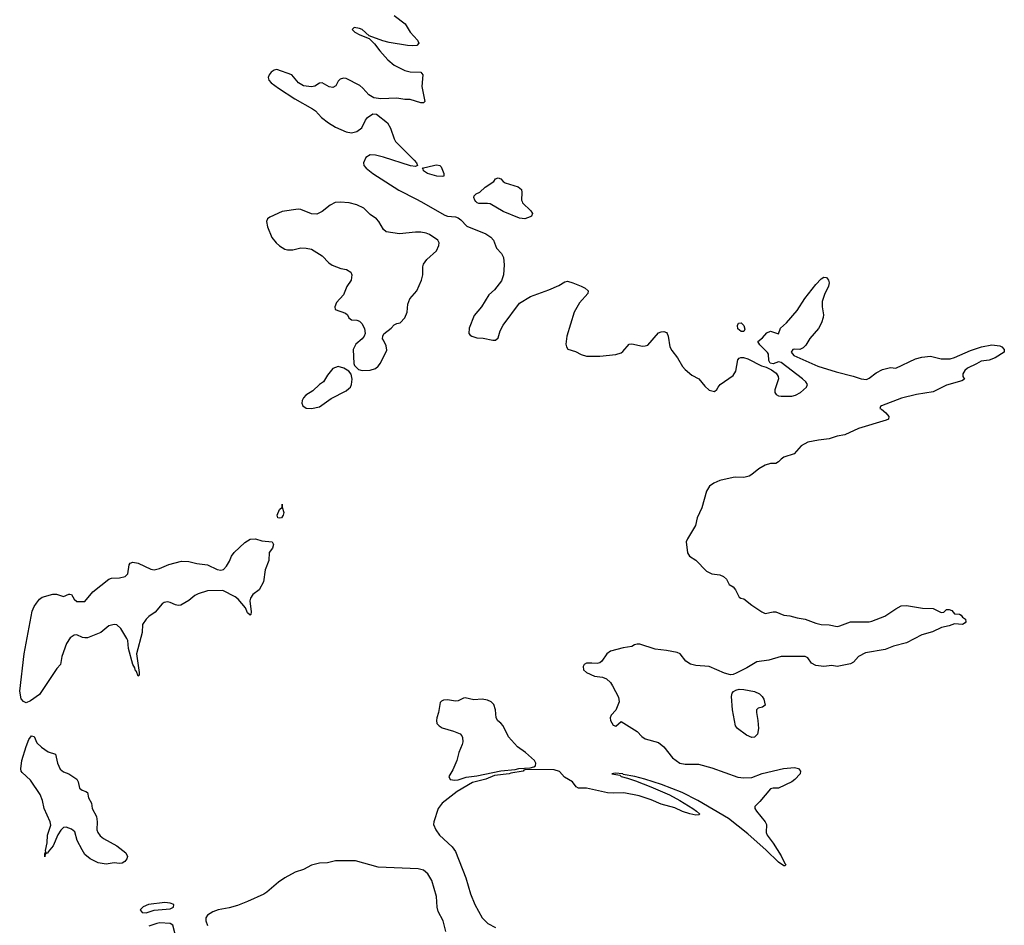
# Model space of a CAD drawing. Header units: inches. Extents: x 1384771 to 1534001, y 461348 to 645899.
# Tile 29 of 105: x 1411922 to 1419304, y 544575 to 551363. Entities that reach past the tile are written whole.
import ezdxf

# ---------------------------------------------------------------- set-up
doc = ezdxf.new("R2010")
doc.units = ezdxf.units.IN
doc.header["$MEASUREMENT"] = 0
doc.layers.add('B4514', color=7, linetype='Continuous')
doc.layers.add('B4515', color=7, linetype='Continuous')

msp = doc.modelspace()

# ---------------------------------------------------------------- linework, layer by layer
at = {"layer": 'B4514', "color": 6}
for points, elevation in [([(1414324.8, 549995.2), (1414287, 549993), (1414250, 549973.3), (1414190, 549925.1), (1414150, 549906.6), (1414110, 549908.5), (1414030, 549940.9), (1414010, 549942.8), (1413890, 549926), (1413796.5, 549883.5), (1413780.4, 549870), (1413772.2, 549850), (1413780.3, 549810), (1413811.4, 549730), (1413843.6, 549690), (1413870, 549667.6), (1413910, 549643.6), (1413930, 549639.5), (1413970, 549639.5), (1414030, 549654.3), (1414070, 549651.6), (1414110, 549642.6), (1414190, 549593.4), (1414240.3, 549540.3), (1414263.2, 549523.2), (1414330, 549499), (1414370.8, 549490), (1414404, 549470), (1414413, 549450), (1414407.9, 549412.1), (1414375.5, 549364.5), (1414350, 549301.2), (1414297.1, 549242.9), (1414283.8, 549210), (1414288, 549190), (1414364.5, 549164.5), (1414378.9, 549150), (1414389.3, 549129.3), (1414410, 549114.7), (1414450, 549111.1), (1414470, 549103.6), (1414485.8, 549085.8), (1414507.7, 549047.7), (1414511.3, 549011.3), (1414504.2, 548990), (1414489.5, 548970.5), (1414442, 548930), (1414421.8, 548890), (1414426.3, 548786.3), (1414431.8, 548771.8), (1414462, 548742), (1414490, 548734), (1414550, 548737.3), (1414590, 548748.1), (1414610, 548766.4), (1414626.3, 548790), (1414674.1, 548885.9), (1414670, 548918.7), (1414650, 548961.6), (1414641.6, 548970), (1414643.5, 548990), (1414652, 549008), (1414707.8, 549050), (1414730, 549076.4), (1414750, 549086.4), (1414775.1, 549090), (1414810, 549128), (1414826.4, 549170), (1414832.5, 549230), (1414845.5, 549270), (1414898.9, 549330), (1414935, 549410), (1414944.4, 549450), (1414944.7, 549510), (1414949.7, 549530), (1414975.1, 549565), (1415047.3, 549630), (1415063.7, 549670), (1415066, 549690), (1415057.2, 549710), (1414993.1, 549753.1), (1414970, 549762.9), (1414930, 549769.5), (1414890, 549769.5), (1414770, 549758.9), (1414670, 549774), (1414650, 549791.5), (1414614.8, 549850), (1414597.6, 549870), (1414550, 549903.2), (1414501.1, 549950), (1414450, 549976.8), (1414390.6, 549989.4)], 700), ([(1417350, 549025.2), (1417330, 549027.3), (1417306.1, 549046.1), (1417303.1, 549070), (1417311.4, 549088.6), (1417330, 549091.3), (1417350.2, 549070), (1417357.6, 549042.4)], 700), ([(1414310, 548763.5), (1414270.5, 548750), (1414230, 548699.1), (1414199.3, 548650), (1414170, 548629), (1414119.3, 548580.7), (1414067.2, 548550), (1414048.9, 548530), (1414039.8, 548510), (1414037.3, 548490), (1414043.5, 548470), (1414070, 548451), (1414110, 548448.4), (1414170, 548460.8), (1414255.7, 548524.3), (1414370, 548582.2), (1414390, 548598), (1414401.4, 548610), (1414409.8, 548630), (1414414.7, 548670), (1414406, 548706), (1414389.7, 548729.7), (1414352.3, 548752.2)], 700), ([(1413870, 547626.8), (1413857, 547630), (1413851.3, 547650), (1413870, 547690.7), (1413889.3, 547710), (1413890, 547731), (1413890.5, 547710.5), (1413901.3, 547670), (1413898, 547650), (1413884.9, 547630)], 600), ([(1413650, 546899), (1413630, 546918), (1413614.4, 546954.4), (1413559.8, 547019.8), (1413537.5, 547037.5), (1413445.4, 547085.4), (1413330, 547081.3), (1413260.6, 547059.4), (1413233.8, 547046.2), (1413190.5, 547009.5), (1413130, 546974.9), (1413110, 546972.7), (1413090, 546977.1), (1413050, 546995.4), (1413030, 546999.5), (1413005.5, 546994.5), (1412990, 546984.7), (1412937.9, 546922.1), (1412890.1, 546890), (1412869.5, 546870.5), (1412842.6, 546830), (1412838.8, 546770), (1412797.7, 546610), (1412817.5, 546470), (1412818, 546450), (1412810, 546442.6), (1412797.4, 546477.4), (1412790, 546483.6), (1412785.7, 546505.7), (1412769.9, 546530.1), (1412737.6, 546650), (1412731.6, 546710), (1412725.6, 546725.6), (1412678.9, 546798.9), (1412650, 546827.3), (1412630, 546831.1), (1412590, 546820.4), (1412530, 546769.4), (1412430, 546731.2), (1412410, 546729.1), (1412392.8, 546732.8), (1412350, 546752.2), (1412330, 546749.9), (1412301, 546730), (1412273.3, 546686.7), (1412236.4, 546590), (1412227.7, 546530), (1412200.5, 546499.5), (1412070, 546304.2), (1412002.6, 546257.4), (1411970, 546243.4), (1411950, 546252), (1411932.9, 546272.9), (1411921.5, 546330), (1411955.6, 546610), (1412016, 546930), (1412030, 546965.8), (1412046.5, 546990), (1412070, 547018.9), (1412090, 547034.7), (1412170, 547058.1), (1412196.8, 547056.8), (1412250, 547040.1), (1412290, 547058.5), (1412298, 547058), (1412310, 547055.6), (1412330, 547020.5), (1412350, 547002.4), (1412410, 547002), (1412470, 547073.7), (1412590, 547168.9), (1412610, 547178.3), (1412670, 547179.7), (1412711.6, 547190), (1412732.6, 547210), (1412742.4, 547277.6), (1412749.8, 547290.2), (1412770, 547297.3), (1412810, 547289.1), (1412904.4, 547244.4), (1412930, 547239.3), (1412970, 547249.3), (1413039.9, 547280.1), (1413134.6, 547305.4), (1413190, 547301.1), (1413250, 547287), (1413330, 547278.2), (1413403.3, 547243.3), (1413430, 547237.6), (1413450, 547243.3), (1413473.1, 547266.9), (1413495.1, 547304.9), (1413510, 547343.2), (1413530, 547369.1), (1413610, 547445.2), (1413650, 547470.7), (1413688.6, 547471.4), (1413736.5, 547456.5), (1413814.8, 547450), (1413825.4, 547430), (1413816.7, 547403.3), (1413792.4, 547370), (1413790.5, 547310), (1413761.3, 547238.7), (1413750, 547148.7), (1413716.3, 547090), (1413670, 547054), (1413652, 547027.9), (1413648.1, 547008.1), (1413656.1, 546923.9), (1413655.2, 546904.8)], 600), ([(1417410, 545982), (1417370, 546001.1), (1417303, 546050), (1417288.7, 546070), (1417266.3, 546190), (1417259.6, 546290), (1417264.3, 546315.7), (1417272.5, 546327.5), (1417290, 546338.4), (1417316, 546344), (1417350, 546343.4), (1417430, 546327.9), (1417469.1, 546309.1), (1417489.2, 546290), (1417500.7, 546270), (1417510, 546226), (1417490, 546211.3), (1417457.6, 546202.4), (1417446.7, 546190), (1417444.6, 546170), (1417456.9, 546110), (1417461.7, 546050), (1417452.5, 546007.5), (1417430, 545984.7)], 700), ([(1415260.9, 546279.1), (1415250, 546278.4), (1415210, 546258.9), (1415190, 546255.4), (1415130, 546265.1), (1415098, 546262), (1415083.9, 546256.1), (1415074.9, 546245.1), (1415062.4, 546170), (1415047.9, 546130), (1415045.8, 546110), (1415050, 546088.2), (1415066.4, 546070), (1415090, 546056), (1415174.8, 546030), (1415222.8, 546010), (1415236.5, 545996.5), (1415242.4, 545982.4), (1415243.7, 545950), (1415239.5, 545930), (1415213.7, 545870), (1415199.5, 545810), (1415170, 545740.9), (1415139.5, 545690), (1415148.6, 545668.6), (1415183.6, 545663.6), (1415210, 545666), (1415270, 545684.7), (1415350, 545695.5), (1415530, 545732.7), (1415636.8, 545743.2), (1415664, 545750), (1415750, 545755), (1415777.6, 545762.4), (1415788.3, 545771.7), (1415791, 545790), (1415781, 545810), (1415713.9, 545870), (1415653.5, 545913.5), (1415587, 545987), (1415546.9, 546070), (1415530, 546090.6), (1415506.9, 546106.9), (1415493.2, 546130), (1415487.9, 546190), (1415476.2, 546230), (1415456.4, 546250), (1415430, 546263.1), (1415390, 546269.8), (1415326.5, 546266.5)], 700), ([(1412670, 545037.6), (1412630, 545042.9), (1412570, 545033.1), (1412510, 545043.1), (1412450, 545073.2), (1412410, 545106.6), (1412390, 545140.8), (1412353.3, 545210), (1412335.2, 545275.2), (1412310, 545296.2), (1412270, 545311.9), (1412250, 545307.6), (1412230, 545287.7), (1412206.9, 545253.1), (1412173.1, 545170), (1412135.1, 545124.9), (1412130, 545113), (1412124.5, 545115.5), (1412112.1, 545107.9), (1412110, 545089.4), (1412109.2, 545110), (1412117.2, 545122.8), (1412115.8, 545135.8), (1412127.1, 545192.9), (1412130.4, 545250), (1412154.7, 545325.3), (1412151, 545350), (1412105.8, 545450), (1412091.9, 545511.9), (1412075.8, 545555.8), (1412003, 545663), (1411939.6, 545719.6), (1411932.8, 545730), (1411929.2, 545749.2), (1411937.3, 545810), (1411970, 545914.8), (1411990, 545967), (1412010, 545995.2), (1412030, 545991), (1412050, 545944), (1412086, 545910), (1412135.1, 545875.1), (1412190, 545858.6), (1412204.9, 545790), (1412225.4, 545745.4), (1412250, 545726.3), (1412290.5, 545710.5), (1412349.4, 545669.4), (1412359, 545650), (1412370, 545603.5), (1412390, 545587.4), (1412418.6, 545578.6), (1412429, 545570), (1412437.9, 545530), (1412460.2, 545490), (1412465.4, 545450), (1412497.7, 545390), (1412503.6, 545350), (1412500.4, 545290), (1412507.2, 545270), (1412525.6, 545245.6), (1412550, 545225.2), (1412650.5, 545170), (1412718, 545118), (1412730.4, 545090), (1412725.5, 545074.5), (1412710, 545052.3), (1412690, 545042)], 600), ([(1413010, 544746.2), (1412887.9, 544730), (1412846.7, 544713.3), (1412825.9, 544690), (1412839.6, 544670), (1412870, 544669.9), (1412930, 544688), (1413050, 544699.9), (1413073.7, 544710), (1413076.4, 544730), (1413050, 544741.9)], 700)]:
    msp.add_lwpolyline(points, close=True, dxfattribs=dict(at, elevation=elevation))
at = {"layer": 'B4514', "color": 6, "elevation": 700}
for points in [[(1414928.6, 550000), (1415110, 549898.8), (1415130, 549891.2), (1415190, 549885.5), (1415210, 549877.2), (1415230, 549862.9), (1415274.7, 549814.7), (1415417.3, 549757.3), (1415453.7, 549733.7), (1415474.8, 549710), (1415496.3, 549650), (1415533.6, 549610), (1415550, 549580.3), (1415554.9, 549525.1), (1415550.1, 549449.9), (1415533.4, 549406.6), (1415480.3, 549339.7), (1415440.1, 549299.9), (1415384.9, 549210), (1415330, 549145.7), (1415291.8, 549050), (1415289.3, 549010), (1415298.8, 548998.8), (1415310.7, 548990), (1415350, 548978.3), (1415397.4, 548977.4), (1415470, 548960.5), (1415490, 548960.7), (1415510, 548978), (1415525.1, 549030), (1415545.6, 549074.4), (1415670, 549239.3), (1415752.2, 549287.8), (1415890, 549338.6), (1415964.2, 549370), (1416010, 549398), (1416030, 549402.2), (1416070, 549391.7), (1416130, 549366.3), (1416162.3, 549350), (1416183.2, 549330), (1416180.7, 549310), (1416119.8, 549240.2), (1416078.6, 549170), (1416023.2, 548990), (1416016.8, 548930), (1416020.2, 548910), (1416032.5, 548892.5), (1416090, 548876.3), (1416130, 548853.1), (1416170, 548841.1), (1416270, 548841.3), (1416390, 548854.7), (1416430, 548865.7), (1416444.5, 548875.5), (1416490, 548930.3), (1416510, 548934.9), (1416590, 548916.8), (1416610, 548917.5), (1416630, 548924.5), (1416710, 549016.1), (1416730, 549024), (1416750, 549024.9), (1416770, 549017.6), (1416776, 549010), (1416784.4, 548990), (1416795.3, 548910), (1416810, 548883), (1416854.4, 548830), (1416890, 548764), (1416910, 548740.7), (1416959.9, 548699.9), (1417012.3, 548672.3), (1417057.5, 548617.5), (1417090, 548586.8), (1417130, 548576), (1417149.3, 548590.7), (1417157.2, 548610), (1417172.7, 548630), (1417270, 548697.1), (1417289.7, 548730), (1417306.8, 548813.2), (1417314.9, 548825.1), (1417328, 548832.1), (1417348.6, 548831.4), (1417381.7, 548821.7), (1417484, 548770), (1417518.9, 548758.9), (1417558.9, 548738.9), (1417594.4, 548714.4), (1417608.8, 548690), (1417610.2, 548670.2), (1417582.7, 548590), (1417582.9, 548570), (1417593.6, 548553.6), (1417610, 548544.5), (1417630, 548541.8), (1417710, 548542.6), (1417738, 548550), (1417776.9, 548570), (1417821.2, 548610), (1417828, 548630), (1417815.3, 548650), (1417791.9, 548671.9), (1417630, 548793.2), (1417610, 548798.7), (1417570, 548784.4), (1417547.8, 548787.8), (1417538.5, 548810), (1417536.9, 548856.9), (1417529.5, 548869.5), (1417470, 548925.2), (1417455.3, 548950), (1417490, 548978.7), (1417524.2, 549015.8), (1417550, 549029.3), (1417611.8, 549008.2), (1417625.3, 549050), (1417669.8, 549090), (1417750, 549182.4), (1417807, 549273), (1417890, 549379.5), (1417930, 549420.3), (1417950, 549433.7), (1417970.2, 549430.2), (1417986.4, 549410), (1417990.2, 549390), (1417986.7, 549366.7), (1417956.2, 549303.8), (1417939.1, 549250), (1417937.5, 549210), (1417947.1, 549150), (1417945.7, 549130), (1417932.8, 549090), (1417910.6, 549049.4), (1417846.4, 548973.6), (1417815.1, 548924.9), (1417796.2, 548903.8), (1417770, 548890.9), (1417730, 548894.2), (1417717, 548890), (1417705.1, 548870), (1417725.1, 548845.1), (1417905.5, 548765.5), (1418043.3, 548723.3), (1418170, 548691.5), (1418230, 548670.7), (1418270, 548667.2), (1418290, 548675.5), (1418343.5, 548716.5), (1418390, 548741.3), (1418450, 548757), (1418490, 548751.7), (1418638.7, 548821.3), (1418685.4, 548834.6), (1418750, 548840.1), (1418830, 548820.1), (1418898.8, 548821.2), (1418929.9, 548830.1), (1419050, 548884), (1419133.2, 548910), (1419210, 548925.5), (1419270, 548918.6), (1419286.4, 548910), (1419303.8, 548890), (1419301.6, 548870), (1419234.8, 548830), (1419190, 548812), (1419130, 548804), (1419096.5, 548783.5), (1419028.1, 548752), (1419006.8, 548733.2), (1418994, 548710), (1418992.9, 548690), (1419005.7, 548670), (1418984.5, 548655.5), (1418870, 548622.7), (1418770, 548573.1), (1418645.1, 548554.9), (1418532.4, 548527.6), (1418382, 548470), (1418375.3, 548464.7), (1418370.8, 548450), (1418384.2, 548444.2), (1418416, 548416), (1418438, 548390), (1418435.3, 548370), (1418418.8, 548361.2), (1418210, 548299.9), (1418107.4, 548252.6), (1418050, 548242.2), (1417990, 548221.1), (1417910, 548212.7), (1417830, 548197), (1417781.7, 548170), (1417727.2, 548110), (1417650, 548083.1), (1417630.3, 548070), (1417610, 548048.2), (1417590, 548036.4), (1417550, 548036.5), (1417510, 548024.6), (1417462.4, 547997.6), (1417410, 547953.4), (1417390, 547942.4), (1417350, 547930.9), (1417290, 547935.1), (1417270, 547932.4), (1417170, 547908.3), (1417124.8, 547890), (1417093.8, 547866.2), (1417071.2, 547830), (1417036, 547704), (1417000.2, 547630), (1416989.1, 547570.9), (1416927.4, 547472.6), (1416919.5, 547450), (1416928.3, 547368.3), (1416942.8, 547342.8), (1416991.8, 547311.8), (1417070.7, 547230), (1417110, 547210.4), (1417170, 547202), (1417197.3, 547190), (1417220.7, 547170), (1417241, 547130), (1417270, 547112.7), (1417288.7, 547090), (1417315.3, 547035.3), (1417327.3, 547027.3), (1417350, 547022.4), (1417410, 546974.4), (1417484.6, 546924.6), (1417510, 546913), (1417570, 546925.7), (1417590, 546924.9), (1417650, 546900.2), (1417695.6, 546895.6), (1417750, 546878.9), (1417810, 546870.3), (1417890, 546839.5), (1417930.2, 546830.2), (1417990, 546826.5), (1418050, 546815.6), (1418070, 546819), (1418150, 546851.1), (1418290, 546849.3), (1418310, 546853.7), (1418407.4, 546892.6), (1418490, 546947.9), (1418530, 546968.9), (1418570, 546973.4), (1418690, 546952.9), (1418770.2, 546950.2), (1418830, 546919.3), (1418850, 546923), (1418870, 546941.5), (1418890, 546943.1), (1418910, 546935.8), (1418930, 546910.4), (1418967.7, 546907.7), (1418979.1, 546899.1), (1418990, 546884.7), (1419012, 546870), (1419016, 546850), (1419010, 546842), (1418990, 546829.7), (1418930, 546834.7), (1418890, 546819.9), (1418833.5, 546806.5), (1418765.1, 546774.9), (1418686.4, 546753.6), (1418570, 546692.9), (1418473.1, 546666.9), (1418410, 546641.7), (1418263.6, 546616.4), (1418210.7, 546590), (1418172.2, 546547.8), (1418150, 546534.3), (1418050, 546515.1), (1418010, 546522.7), (1417950, 546515.1), (1417890, 546523.1), (1417859.4, 546539.4), (1417830, 546579.4), (1417810, 546589.1), (1417632, 546590), (1417537.6, 546562.4), (1417449.1, 546550.9), (1417374.3, 546505.7), (1417294.5, 546465.5), (1417270, 546455), (1417250, 546452.9), (1417205, 546465), (1417090, 546514.9), (1416990, 546522.8), (1416950, 546532.3), (1416915.8, 546555.8), (1416874.7, 546610), (1416850, 546621.2), (1416770, 546636.1), (1416685.2, 546645.2), (1416570, 546681.3), (1416550, 546683.6), (1416530, 546677.3), (1416510, 546663.8), (1416445, 546655), (1416350.8, 546630), (1416324.9, 546610), (1416286, 546554), (1416270, 546542.7), (1416250, 546537), (1416210, 546541.1), (1416170, 546538.9), (1416153.4, 546530), (1416145.5, 546514.5), (1416148.4, 546490), (1416170.6, 546470), (1416230, 546441.7), (1416290, 546434.9), (1416321.6, 546421.6), (1416350, 546396.4), (1416367, 546370), (1416410, 546284.7), (1416414.9, 546250), (1416391.3, 546188.7), (1416357, 546150), (1416349.3, 546130.7), (1416350.4, 546110), (1416370, 546075.5), (1416391.5, 546068.5), (1416430, 546102.8), (1416550, 546026.8), (1416586, 545990), (1416610, 545974), (1416710, 545946.4), (1416750, 545912), (1416816, 545830), (1416870, 545790.2), (1416910, 545782.5), (1417010, 545782.9), (1417110, 545755), (1417306.1, 545686.1), (1417350, 545680.9), (1417410, 545683.2), (1417487.9, 545712.1), (1417648.9, 545751.1), (1417730, 545758.4), (1417759.7, 545750), (1417775.7, 545730), (1417773.2, 545710), (1417732.8, 545667.2), (1417710, 545651.7), (1417610, 545602.3), (1417570, 545604.1), (1417550, 545598.9), (1417470, 545502.6), (1417433.8, 545466.2), (1417433.4, 545450), (1417444.9, 545430), (1417511.9, 545350), (1417520.5, 545330), (1417519.1, 545270), (1417525.9, 545250), (1417570.8, 545190), (1417630, 545096.8), (1417657.6, 545037.6), (1417666.4, 545030), (1417659.6, 545020.4), (1417650, 545021.4), (1417610, 545048.3), (1417518.9, 545138.9), (1417381.3, 545261.3), (1417234.7, 545374.7), (1417005.9, 545510), (1416888.4, 545570), (1416732.4, 545630), (1416608.2, 545670), (1416532.8, 545690), (1416445.1, 545705.1), (1416442.7, 545710), (1416385.5, 545714.6), (1416360.7, 545710), (1416421.1, 545701.1), (1416430.5, 545690), (1416479.3, 545679.2), (1416538.7, 545658.7), (1416654.3, 545614.2), (1416793.1, 545553.1), (1416871, 545511), (1416967.9, 545450), (1416996.5, 545430), (1417017.4, 545410), (1417015.8, 545404.2), (1416990, 545400.3), (1416945.1, 545410), (1416890, 545428.1), (1416834.6, 545454.6), (1416730, 545484.4), (1416655.9, 545515.9), (1416566.3, 545546.3), (1416450, 545567.2), (1416370, 545565.1), (1416329, 545569), (1416170, 545604.4), (1416110, 545603.2), (1416093.2, 545613.2), (1416066, 545650), (1416006.3, 545686.3), (1415968.8, 545728.8), (1415930, 545741.7), (1415717.5, 545742.5), (1415702.4, 545737.6), (1415697.3, 545730), (1415604, 545716), (1415590.4, 545710), (1415481.4, 545698.6), (1415416.9, 545670), (1415315.5, 545644.5), (1415202.4, 545577.6), (1415088.9, 545490), (1415060.3, 545450), (1415026.7, 545350), (1415024.2, 545330), (1415040.8, 545290), (1415069.2, 545250), (1415163, 545163), (1415188.7, 545128.7), (1415265.4, 544930), (1415301.3, 544810), (1415333.7, 544730), (1415388.4, 544630), (1415432.2, 544590), (1415490, 544558.7)], [(1415688.4, 550000), (1415692.5, 549990), (1415752.9, 549930), (1415766.7, 549910), (1415759, 549890), (1415750, 549885.4), (1415710, 549870.4), (1415670, 549874.7), (1415546.7, 549926.7), (1415450, 549982.3), (1415430, 549986.6), (1415364.9, 549984.9), (1415351.6, 549990), (1415342.3, 550000)], [(1415116.4, 544530), (1415096.3, 544610), (1415058.1, 544678.1), (1415051.7, 544710), (1415046.6, 544790), (1415012.3, 544910), (1414981.7, 544961.7), (1414950, 544988.6), (1414910, 544999.5), (1414610, 545011.9), (1414439.7, 545059.7), (1414290, 545057.3), (1414230, 545044.6), (1414170, 545042.1), (1414110, 545025.3), (1414050, 544993), (1413987.7, 544972.3), (1413909.5, 544930.5), (1413861.6, 544898.4), (1413775.4, 544824.6), (1413750.9, 544809.1), (1413630, 544752.7), (1413555.6, 544724.4), (1413493.3, 544706.7), (1413410, 544691.3), (1413370, 544676.6), (1413328.9, 544651.1), (1413317.5, 544630), (1413317.1, 544610), (1413330, 544575)], [(1413088.1, 544508.1), (1413070, 544577.3), (1413050, 544590), (1412973.1, 544593.1), (1412950, 544589.1), (1412890, 544568.5)]]:
    msp.add_lwpolyline(points, dxfattribs=at)
at = {"layer": 'B4515', "color": 6, "elevation": 700}
for points in [[(1414730, 551394.6), (1414811.1, 551331.1), (1414849.6, 551269.6), (1414903.2, 551210), (1414913.5, 551186.5), (1414898.8, 551170), (1414870, 551167.5), (1414829.9, 551169.9), (1414692, 551192), (1414644.3, 551204.3), (1414542.4, 551242.4), (1414490, 551289.6), (1414470, 551297.2), (1414430, 551303.7), (1414414, 551290), (1414435.5, 551270), (1414470.7, 551250), (1414541.6, 551221.6), (1414581.8, 551181.8), (1414621.5, 551130), (1414682.7, 551062.7), (1414730, 551023.7), (1414810, 550981.5), (1414850, 550972.9), (1414930.3, 550970), (1414944, 550950), (1414936.8, 550863.2), (1414960.2, 550750), (1414950, 550740.3), (1414930, 550739.6), (1414850, 550765), (1414810, 550765), (1414750, 550774.6), (1414629.3, 550769.3), (1414576.4, 550776.4), (1414539.2, 550799.2), (1414494.8, 550850), (1414471.1, 550870), (1414370, 550922.9), (1414350, 550924.7), (1414323.8, 550916.3), (1414310, 550902.3), (1414292, 550868), (1414270, 550855.4), (1414240.8, 550860.8), (1414190, 550891.1), (1414170, 550888.4), (1414133.9, 550866.1), (1414110, 550859.6), (1414050, 550867.4), (1414011.2, 550891.2), (1413963.1, 550950), (1413850, 550990.9), (1413830, 550986), (1413807.7, 550970), (1413791.7, 550950), (1413784.7, 550930), (1413790.2, 550910), (1413808.2, 550890), (1413860.8, 550850), (1413984.8, 550770), (1414116.2, 550696.2), (1414139.6, 550679.6), (1414184.7, 550630), (1414235.8, 550590), (1414290, 550558.8), (1414370, 550523.7), (1414410, 550514.4), (1414450, 550524.6), (1414486.6, 550553.4), (1414513.5, 550610), (1414529.8, 550630.2), (1414570, 550657.4), (1414595.6, 550655.6), (1414679.6, 550590), (1414702.4, 550550), (1414728.8, 550470), (1414740.4, 550450), (1414879.3, 550310), (1414897.1, 550290), (1414904, 550270), (1414890, 550262.4), (1414852.1, 550267.9), (1414650, 550332.4), (1414590, 550348.2), (1414548.8, 550351.2), (1414516, 550330), (1414498.8, 550290), (1414502, 550270), (1414518.4, 550250), (1414568.4, 550210), (1414765.3, 550085.3), (1414897.4, 550017.4), (1414928.6, 550000)], [(1415342.3, 550000), (1415333, 550010), (1415326.9, 550030), (1415330, 550044), (1415343.1, 550056.9), (1415371.6, 550070), (1415410.8, 550109.2), (1415476, 550150), (1415490, 550171), (1415510, 550177.3), (1415530, 550170.6), (1415547.3, 550150), (1415561.2, 550141.2), (1415658.8, 550110), (1415683.8, 550090), (1415687.3, 550067.3), (1415684.3, 550010), (1415688.4, 550000)]]:
    msp.add_lwpolyline(points, dxfattribs=at)
msp.add_lwpolyline([(1415090, 550187.3), (1415048.7, 550191.3), (1414978, 550210), (1414949.7, 550230), (1414945.6, 550245.6), (1414939, 550250), (1415033.8, 550273.8), (1415050, 550275.8), (1415070.4, 550270.4), (1415080.5, 550260.5), (1415100.7, 550210), (1415102, 550190)], close=True, dxfattribs=at)

doc.saveas('drawing.dxf')
